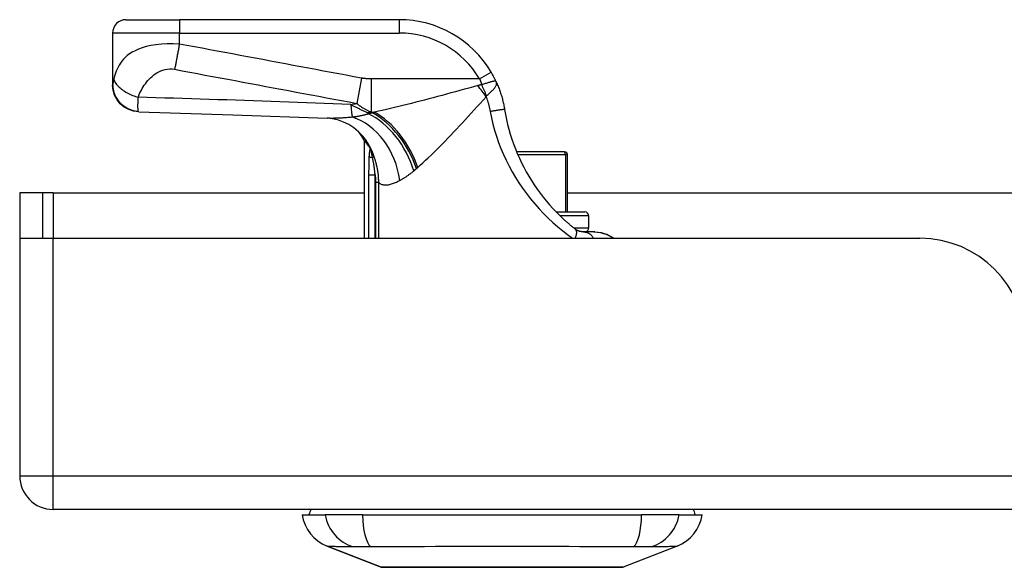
# Model space of a CAD drawing. Header units: inches. Extents: x 15 to 513, y 46 to 241.
# Tile 1 of 198: x 15.43 to 18.34, y 45.66 to 47.27. Entities that reach past the tile are written whole.
import ezdxf

# ---------------------------------------------------------------- set-up
doc = ezdxf.new("R2010")
doc.units = ezdxf.units.IN
doc.header["$MEASUREMENT"] = 0
doc.layers.add('Visible Edges(ANSI)', color=7, linetype='Continuous', lineweight=25)
doc.layers.add('Visible Tangent Edges(ANSI)', color=7, linetype='Continuous', lineweight=25)

msp = doc.modelspace()

# ---------------------------------------------------------------- linework, layer by layer
at = {"layer": 'Visible Edges(ANSI)'}
for p, q in [((15.7479, 47.2728), (15.9054, 47.2728)), ((16.5544, 47.2728), (15.9054, 47.2728)), ((15.7085, 47.2334), (15.7085, 47.0813)), ((15.7085, 47.0813), (15.7085, 47.0801)), ((16.451, 46.9161), (16.451, 46.6279)), ((16.4684, 46.8934), (16.4689, 46.8927)), ((17.0411, 46.8827), (16.9009, 46.8827)), ((17.0411, 46.8827), (17.0431, 46.8827)), ((17.051, 46.7055), (17.051, 46.8748)), ((15.5021, 46.7619), (15.4341, 46.7619)), ((15.4341, 46.7619), (15.4341, 46.6449)), ((15.5331, 46.7619), (15.5021, 46.7619)), ((15.5021, 46.6279), (15.5021, 46.7619)), ((15.5331, 46.7619), (16.451, 46.7619)), ((17.051, 46.7619), (18.5717, 46.7619)), ((17.0175, 46.7055), (17.1022, 46.7055)), ((17.114, 46.6583), (17.114, 46.6937)), ((15.4341, 46.6449), (15.4341, 45.9269)), ((17.1287, 46.6468), (17.0978, 46.6468)), ((17.1315, 46.6468), (17.1287, 46.6468)), ((15.4356, 46.6279), (15.5331, 46.6279)), ((15.5331, 46.6279), (18.0911, 46.6279)), ((69.1381, 45.8279), (15.5331, 45.8279)), ((16.2676, 45.8121), (16.3356, 45.8121)), ((16.4464, 45.8121), (16.3356, 45.8121)), ((16.4464, 45.8121), (17.2699, 45.8121)), ((17.3806, 45.8121), (17.2699, 45.8121)), ((17.3806, 45.8121), (17.4487, 45.8121)), ((16.5012, 45.6576), (16.3415, 45.7197)), ((17.3747, 45.7197), (17.215, 45.6576))]:
    msp.add_line(p, q, dxfattribs=at)
at = {"layer": 'Visible Edges(ANSI)', "flags": 128}
for points in [[(16.8407, 47.0893), (16.8401, 47.0904), (16.8395, 47.0916), (16.839, 47.0928), (16.8384, 47.094), (16.8378, 47.0952), (16.8372, 47.0965), (16.8366, 47.0977), (16.836, 47.0989), (16.8354, 47.1001), (16.8348, 47.1013), (16.8342, 47.1025), (16.8336, 47.1037), (16.8329, 47.1049), (16.8323, 47.1061), (16.8316, 47.1073), (16.831, 47.1085), (16.8303, 47.1097), (16.8297, 47.1109), (16.829, 47.1121), (16.8283, 47.1133), (16.8277, 47.1145), (16.827, 47.1157), (16.8263, 47.1169), (16.8256, 47.1181)], [(16.8407, 47.0893), (16.8421, 47.086), (16.8435, 47.0828), (16.8449, 47.0795), (16.8463, 47.0762), (16.8476, 47.0729), (16.8489, 47.0696), (16.8501, 47.0663), (16.8513, 47.063), (16.8525, 47.0596), (16.8536, 47.0562), (16.8547, 47.0529), (16.8558, 47.0495), (16.8568, 47.0461), (16.8578, 47.0426), (16.8587, 47.0392), (16.8596, 47.0358), (16.8604, 47.0324), (16.8613, 47.0289), (16.862, 47.0255), (16.8628, 47.022), (16.8635, 47.0185), (16.8641, 47.0151), (16.8648, 47.0116), (16.8654, 47.0081)], [(15.7857, 47.0008), (15.7705, 47.0027), (15.756, 47.0075), (15.7426, 47.0149), (15.731, 47.0248), (15.7214, 47.0368), (15.7143, 47.0503), (15.71, 47.065), (15.7085, 47.0801)], [(15.7857, 47.0008), (16.0637, 46.9921), (16.3419, 46.982)], [(16.8654, 47.0081), (16.868, 46.9933), (16.871, 46.9785), (16.8744, 46.9639), (16.8781, 46.9493), (16.8823, 46.9348), (16.8869, 46.9204), (16.8918, 46.9062), (16.8972, 46.8921), (16.9029, 46.8781), (16.9089, 46.8643), (16.9154, 46.8507), (16.9222, 46.8373), (16.9293, 46.824), (16.9368, 46.811), (16.9447, 46.7981), (16.9528, 46.7855), (16.9613, 46.7731), (16.9702, 46.761), (16.9793, 46.7491), (16.9887, 46.7376), (16.9983, 46.7263), (17.0082, 46.7154), (17.0182, 46.7049), (17.0284, 46.6947)], [(16.4461, 46.9301), (16.4342, 46.9424), (16.4203, 46.9537), (16.4052, 46.9634), (16.3899, 46.9709), (16.3753, 46.9762), (16.3622, 46.9795), (16.351, 46.9813), (16.3419, 46.982)], [(16.451, 46.9161), (16.451, 46.9161), (16.4511, 46.916), (16.4513, 46.9158), (16.4515, 46.9155), (16.4518, 46.9151), (16.4521, 46.9147), (16.4526, 46.9142), (16.453, 46.9136), (16.4536, 46.9129), (16.4542, 46.9121), (16.4548, 46.9113), (16.4555, 46.9104), (16.4563, 46.9094), (16.4571, 46.9083), (16.458, 46.9072), (16.459, 46.9059), (16.46, 46.9046), (16.461, 46.9033), (16.4621, 46.9018), (16.4633, 46.9003), (16.4645, 46.8987), (16.4657, 46.897), (16.467, 46.8953), (16.4684, 46.8934)], [(16.4689, 46.8927), (16.4691, 46.8925), (16.4692, 46.8923), (16.4694, 46.892), (16.4696, 46.8918), (16.4697, 46.8915), (16.4699, 46.8912), (16.4701, 46.8909), (16.4703, 46.8906), (16.4705, 46.8903), (16.4707, 46.8899), (16.4709, 46.8896), (16.4711, 46.8892), (16.4713, 46.8888), (16.4715, 46.8885), (16.4717, 46.8881), (16.4719, 46.8877), (16.4721, 46.8874), (16.4723, 46.887), (16.4725, 46.8866), (16.4727, 46.8862), (16.4729, 46.8859), (16.4731, 46.8855), (16.4733, 46.8851), (16.4735, 46.8847)], [(17.0735, 46.6552), (17.0716, 46.6567), (17.0697, 46.6582), (17.0678, 46.6597), (17.0659, 46.6613), (17.064, 46.6628), (17.0622, 46.6644), (17.0603, 46.6659), (17.0584, 46.6675), (17.0565, 46.6691), (17.0546, 46.6707), (17.0527, 46.6723), (17.0508, 46.674), (17.0489, 46.6756), (17.047, 46.6773), (17.0452, 46.679), (17.0433, 46.6807), (17.0414, 46.6824), (17.0395, 46.6841), (17.0377, 46.6858), (17.0358, 46.6876), (17.0339, 46.6893), (17.0321, 46.6911), (17.0302, 46.6929), (17.0284, 46.6947)], [(17.0978, 46.6468), (17.0972, 46.6468), (17.0964, 46.6468), (17.0957, 46.6469), (17.0948, 46.6469), (17.094, 46.647), (17.0931, 46.6471), (17.0922, 46.6472), (17.0912, 46.6474), (17.0902, 46.6475), (17.0891, 46.6478), (17.088, 46.648), (17.0869, 46.6483), (17.0858, 46.6487), (17.0846, 46.6491), (17.0835, 46.6495), (17.0824, 46.65), (17.0812, 46.6505), (17.0801, 46.651), (17.079, 46.6516), (17.0779, 46.6522), (17.0768, 46.6529), (17.0757, 46.6536), (17.0746, 46.6544), (17.0735, 46.6552)], [(17.1287, 46.6468), (17.1392, 46.6462), (17.1488, 46.6446), (17.1574, 46.6423), (17.1649, 46.6397), (17.1713, 46.637), (17.1766, 46.6345), (17.1818, 46.6317), (17.188, 46.6279)], [(17.1315, 46.6468), (17.1414, 46.6462), (17.1507, 46.6446), (17.1592, 46.6423), (17.1668, 46.6395), (17.1736, 46.6364), (17.1794, 46.6334), (17.1842, 46.6306), (17.1883, 46.6279)], [(16.503, 45.6573), (16.5034, 45.6573), (16.5047, 45.6573), (16.5068, 45.6573), (16.5098, 45.6573), (16.5137, 45.6573), (16.5183, 45.6572), (16.5238, 45.6572), (16.53, 45.6572), (16.537, 45.6572), (16.5449, 45.6572), (16.5535, 45.6571), (16.5628, 45.6571), (16.5729, 45.6571), (16.5837, 45.6571), (16.595, 45.6571), (16.607, 45.6571), (16.6196, 45.6571), (16.6328, 45.6571), (16.6465, 45.6571), (16.6607, 45.6571), (16.6755, 45.6571), (16.6907, 45.6572), (16.7063, 45.6572), (16.7223, 45.6572), (16.7387, 45.6572), (16.7553, 45.6572), (16.7721, 45.6573), (16.789, 45.6573), (16.8062, 45.6573), (16.8235, 45.6573), (16.8409, 45.6573), (16.8584, 45.6573), (16.8759, 45.6573), (16.8934, 45.6573), (16.9106, 45.6573), (16.9278, 45.6573), (16.9447, 45.6573), (16.9616, 45.6572), (16.9782, 45.6572), (16.9945, 45.6572), (17.0105, 45.6572), (17.0261, 45.6572), (17.0413, 45.6571), (17.0559, 45.6571), (17.0701, 45.6571), (17.0839, 45.6571), (17.097, 45.6571), (17.1096, 45.6571), (17.1215, 45.6571), (17.1329, 45.6571), (17.1435, 45.6571), (17.1535, 45.6571), (17.1628, 45.6571), (17.1713, 45.6572), (17.1792, 45.6572), (17.1862, 45.6572), (17.1925, 45.6572), (17.198, 45.6572), (17.2026, 45.6573), (17.2065, 45.6573), (17.2094, 45.6573), (17.2115, 45.6573), (17.2128, 45.6573), (17.2132, 45.6573)]]:
    msp.add_lwpolyline(points, dxfattribs=at)
at = {"layer": 'Visible Edges(ANSI)'}
for centre, radius, start, end in [((15.7479, 47.2334), 0.0394, 90, 180), ((16.5544, 46.9578), 0.315, 30.5805, 90), ((16.2774, 46.8233), 0.1969, 28.1462, 37.2505), ((17.0431, 46.8748), 0.00787, 0, 90), ((17.1022, 46.6937), 0.0118, 0, 90), ((15.5331, 46.6449), 0.099, 180, 189.8877), ((17.1022, 46.6583), 0.0118, 283.2615, 0), ((18.0911, 46.3159), 0.312, 0, 90), ((15.5331, 45.9269), 0.099, 180, 270), ((16.3844, 45.8298), 0.1181, 188.6009, 248.7495), ((16.3266, 45.8043), 0.0394, 143.1301, 168.463), ((17.3319, 45.8298), 0.1181, 291.2505, 351.3991), ((17.3896, 45.8043), 0.0394, 11.537, 36.8699), ((16.503, 45.6622), 0.00492, 248.7495, 269.7912), ((17.2132, 45.6622), 0.00492, 270.2088, 291.2505)]:
    msp.add_arc(centre, radius, start, end, dxfattribs=at)
at = {"layer": 'Visible Tangent Edges(ANSI)'}
for p, q in [((15.9054, 47.2728), (15.9054, 47.2334)), ((16.5544, 47.2728), (16.5544, 47.2334)), ((15.9054, 47.2334), (15.7085, 47.2334)), ((15.9054, 47.2009), (15.9054, 47.2334)), ((15.9054, 47.2334), (16.5544, 47.2334)), ((16.7917, 47.098), (16.8256, 47.1181)), ((16.443, 47.1004), (16.429, 47.0259)), ((16.7917, 47.098), (16.472, 47.098)), ((16.472, 47.098), (16.472, 47.0001)), ((16.4638, 46.9975), (16.4638, 46.9951)), ((16.4753, 46.9975), (16.4638, 46.9975)), ((16.472, 47.0001), (16.4811, 47.0001)), ((16.4803, 46.868), (16.4755, 46.8662)), ((16.9043, 46.8748), (17.0449, 46.8748)), ((17.051, 46.8748), (17.0449, 46.8748)), ((17.0449, 46.8748), (17.0449, 46.7055)), ((16.4641, 46.8153), (16.4831, 46.8153)), ((16.4641, 46.8153), (16.4641, 46.6279)), ((16.4831, 46.6279), (16.4831, 46.8153)), ((16.4938, 46.7928), (16.4845, 46.7928)), ((16.4845, 46.7928), (16.4845, 46.6279)), ((16.4938, 46.6279), (16.4938, 46.7928)), ((15.5331, 46.7619), (15.5331, 46.6279)), ((17.114, 46.6937), (17.0294, 46.6937)), ((17.0696, 46.6583), (17.114, 46.6583)), ((15.5331, 45.9269), (15.5331, 46.6279)), ((15.4341, 45.9269), (15.5331, 45.9269)), ((15.5331, 45.8279), (15.5331, 45.9269)), ((15.5331, 45.9269), (69.1381, 45.9269)), ((16.3415, 45.7197), (16.5012, 45.6576))]:
    msp.add_line(p, q, dxfattribs=at)
at = {"layer": 'Visible Tangent Edges(ANSI)', "flags": 128}
for points in [[(15.9054, 47.2009), (15.8874, 47.2017), (15.8695, 47.2016), (15.8523, 47.2007), (15.8361, 47.199), (15.8211, 47.1965), (15.8075, 47.1934), (15.7953, 47.1898), (15.7844, 47.1858), (15.7747, 47.1814), (15.766, 47.1768), (15.7584, 47.1719), (15.7517, 47.1668), (15.7457, 47.1615), (15.7404, 47.156), (15.7357, 47.1505), (15.7316, 47.1448), (15.7279, 47.139), (15.7246, 47.1331), (15.7218, 47.1272), (15.7192, 47.1212), (15.717, 47.1152), (15.715, 47.109), (15.7134, 47.1029), (15.7119, 47.0967)], [(15.9054, 47.2009), (15.9048, 47.1976), (15.9042, 47.1942), (15.9036, 47.1909), (15.903, 47.1875), (15.9024, 47.1842), (15.9018, 47.1809), (15.9012, 47.1775), (15.9006, 47.1742), (15.9, 47.1709), (15.8994, 47.1677), (15.8988, 47.1644), (15.8982, 47.1612), (15.8976, 47.158), (15.897, 47.1549), (15.8964, 47.1518), (15.8959, 47.1487), (15.8953, 47.1457), (15.8947, 47.1428), (15.8941, 47.1399), (15.8936, 47.1371), (15.893, 47.1343), (15.8925, 47.1316), (15.892, 47.129), (15.8915, 47.1264)], [(16.443, 47.1004), (16.4205, 47.1046), (16.398, 47.1088), (16.3757, 47.113), (16.3533, 47.1172), (16.3309, 47.1214), (16.3085, 47.1256), (16.2861, 47.1298), (16.2637, 47.1339), (16.2413, 47.1381), (16.2189, 47.1423), (16.1965, 47.1465), (16.1741, 47.1507), (16.1517, 47.1549), (16.1293, 47.1591), (16.1069, 47.1632), (16.0845, 47.1674), (16.0621, 47.1716), (16.0397, 47.1758), (16.0174, 47.18), (15.995, 47.1842), (15.9726, 47.1884), (15.9501, 47.1926), (15.9277, 47.1967), (15.9054, 47.2009)], [(15.7841, 47.0441), (15.786, 47.0494), (15.7882, 47.0546), (15.7906, 47.0598), (15.7932, 47.0648), (15.7959, 47.0697), (15.7989, 47.0746), (15.802, 47.0793), (15.8053, 47.0839), (15.8088, 47.0884), (15.8125, 47.0929), (15.8164, 47.0971), (15.8204, 47.1013), (15.8247, 47.1053), (15.8293, 47.1091), (15.8341, 47.1127), (15.8392, 47.1161), (15.8446, 47.1192), (15.8504, 47.122), (15.8566, 47.1243), (15.8631, 47.1261), (15.8699, 47.1273), (15.877, 47.1277), (15.8842, 47.1274), (15.8915, 47.1264)], [(15.8915, 47.1264), (15.9138, 47.1222), (15.9362, 47.118), (15.9586, 47.1138), (15.981, 47.1096), (16.0034, 47.1054), (16.0258, 47.1013), (16.0482, 47.0971), (16.0706, 47.0929), (16.093, 47.0887), (16.1154, 47.0845), (16.1378, 47.0803), (16.1602, 47.0761), (16.1826, 47.072), (16.205, 47.0678), (16.2274, 47.0636), (16.2498, 47.0594), (16.2722, 47.0552), (16.2945, 47.051), (16.3169, 47.0468), (16.3393, 47.0427), (16.3617, 47.0385), (16.3841, 47.0343), (16.4066, 47.0301), (16.429, 47.0259)], [(15.7119, 47.0967), (15.7117, 47.0959), (15.7116, 47.095), (15.7114, 47.0942), (15.7112, 47.0934), (15.711, 47.0926), (15.7108, 47.0918), (15.7106, 47.091), (15.7104, 47.0903), (15.7103, 47.0896), (15.7101, 47.0889), (15.7099, 47.0882), (15.7097, 47.0875), (15.7096, 47.0868), (15.7094, 47.0861), (15.7092, 47.0855), (15.7091, 47.0849), (15.709, 47.0843), (15.7088, 47.0838), (15.7088, 47.0833), (15.7087, 47.0828), (15.7086, 47.0824), (15.7086, 47.082), (15.7085, 47.0816), (15.7085, 47.0813)], [(15.7085, 47.0813), (15.7087, 47.0768), (15.7091, 47.0722), (15.7098, 47.0676), (15.7108, 47.0629), (15.7122, 47.0582), (15.7138, 47.0535), (15.7158, 47.0489), (15.7181, 47.0443), (15.7208, 47.0399), (15.7238, 47.0356), (15.727, 47.0314), (15.7306, 47.0275), (15.7344, 47.0238), (15.7384, 47.0204), (15.7426, 47.0172), (15.747, 47.0144), (15.7516, 47.0118), (15.7562, 47.0096), (15.7609, 47.0077), (15.7657, 47.006), (15.7704, 47.0048), (15.7752, 47.0038), (15.7799, 47.003), (15.7845, 47.0026)], [(15.7119, 47.0967), (15.7127, 47.0944), (15.7137, 47.092), (15.7149, 47.0895), (15.7164, 47.087), (15.7181, 47.0844), (15.72, 47.0818), (15.7222, 47.0792), (15.7247, 47.0766), (15.7273, 47.074), (15.7302, 47.0714), (15.7333, 47.0689), (15.7365, 47.0664), (15.74, 47.064), (15.7436, 47.0616), (15.7474, 47.0594), (15.7512, 47.0572), (15.7552, 47.0551), (15.7593, 47.0532), (15.7634, 47.0513), (15.7675, 47.0496), (15.7717, 47.048), (15.7759, 47.0466), (15.78, 47.0452), (15.7841, 47.0441)], [(16.472, 47.098), (16.4708, 47.098), (16.4696, 47.098), (16.4684, 47.0981), (16.4672, 47.0981), (16.4659, 47.0981), (16.4647, 47.0982), (16.4635, 47.0982), (16.4623, 47.0983), (16.4611, 47.0983), (16.4599, 47.0984), (16.4587, 47.0985), (16.4575, 47.0986), (16.4563, 47.0987), (16.4551, 47.0988), (16.4539, 47.0989), (16.4526, 47.099), (16.4514, 47.0992), (16.4502, 47.0993), (16.449, 47.0995), (16.4478, 47.0996), (16.4466, 47.0998), (16.4454, 47.1), (16.4442, 47.1002), (16.443, 47.1004)], [(16.7981, 47.0808), (16.7976, 47.0807), (16.7971, 47.0806), (16.7966, 47.0806), (16.7961, 47.0805), (16.7956, 47.0804), (16.7951, 47.0803), (16.7946, 47.0802), (16.7941, 47.0801), (16.7936, 47.08), (16.7931, 47.0799), (16.7927, 47.0798), (16.7922, 47.0797), (16.7917, 47.0796), (16.7912, 47.0795), (16.7908, 47.0794), (16.7903, 47.0792), (16.7898, 47.0791), (16.7894, 47.079), (16.7889, 47.0789), (16.7884, 47.0788), (16.788, 47.0787), (16.7875, 47.0786), (16.7871, 47.0784), (16.7866, 47.0783)], [(16.7917, 47.098), (16.792, 47.0973), (16.7922, 47.0966), (16.7925, 47.0959), (16.7928, 47.0952), (16.7931, 47.0945), (16.7933, 47.0938), (16.7936, 47.0931), (16.7939, 47.0923), (16.7942, 47.0916), (16.7944, 47.0909), (16.7947, 47.0902), (16.795, 47.0895), (16.7952, 47.0888), (16.7955, 47.088), (16.7958, 47.0873), (16.796, 47.0866), (16.7963, 47.0859), (16.7966, 47.0852), (16.7968, 47.0844), (16.7971, 47.0837), (16.7973, 47.083), (16.7976, 47.0823), (16.7979, 47.0815), (16.7981, 47.0808)], [(16.8407, 47.0893), (16.8402, 47.09), (16.8396, 47.0906), (16.8389, 47.091), (16.8381, 47.0913), (16.8371, 47.0914), (16.8361, 47.0914), (16.8348, 47.0913), (16.8335, 47.0911), (16.832, 47.0909), (16.8304, 47.0905), (16.8286, 47.0901), (16.8267, 47.0896), (16.8248, 47.0891), (16.8227, 47.0885), (16.8205, 47.0878), (16.8182, 47.0871), (16.8159, 47.0864), (16.8135, 47.0856), (16.811, 47.0849), (16.8085, 47.0841), (16.8059, 47.0833), (16.8033, 47.0824), (16.8007, 47.0816), (16.7981, 47.0808)], [(16.8122, 47.0484), (16.8143, 47.0503), (16.8165, 47.0522), (16.8187, 47.0541), (16.8208, 47.056), (16.8229, 47.0578), (16.8249, 47.0597), (16.8269, 47.0615), (16.8288, 47.0634), (16.8306, 47.0652), (16.8323, 47.067), (16.8339, 47.0687), (16.8353, 47.0705), (16.8367, 47.0722), (16.8379, 47.0739), (16.8389, 47.0755), (16.8398, 47.0772), (16.8406, 47.0787), (16.8411, 47.0803), (16.8415, 47.0818), (16.8417, 47.0833), (16.8418, 47.0848), (16.8416, 47.0863), (16.8412, 47.0878), (16.8407, 47.0893)], [(16.7866, 47.0783), (16.7734, 47.0747), (16.7601, 47.071), (16.7468, 47.0674), (16.7335, 47.0638), (16.7203, 47.0602), (16.707, 47.0566), (16.6939, 47.0531), (16.6807, 47.0495), (16.6676, 47.046), (16.6546, 47.0426), (16.6416, 47.0392), (16.6287, 47.0358), (16.6158, 47.0325), (16.6031, 47.0292), (16.5904, 47.026), (16.5779, 47.0228), (16.5654, 47.0197), (16.553, 47.0167), (16.5407, 47.0137), (16.5285, 47.0108), (16.5165, 47.008), (16.5045, 47.0052), (16.4927, 47.0026), (16.4811, 47.0001)], [(15.7845, 47.0026), (15.7843, 47.0033), (15.7841, 47.0041), (15.7839, 47.005), (15.7838, 47.006), (15.7837, 47.0071), (15.7836, 47.0084), (15.7835, 47.0097), (15.7834, 47.0112), (15.7833, 47.0127), (15.7833, 47.0144), (15.7833, 47.0162), (15.7833, 47.0181), (15.7833, 47.02), (15.7833, 47.0218), (15.7833, 47.0237), (15.7834, 47.0257), (15.7834, 47.0277), (15.7835, 47.0298), (15.7836, 47.0319), (15.7837, 47.0342), (15.7838, 47.0365), (15.7839, 47.0389), (15.784, 47.0414), (15.7841, 47.0441)], [(16.4113, 47.0223), (16.3852, 47.0234), (16.359, 47.0244), (16.3329, 47.0254), (16.3068, 47.0264), (16.2806, 47.0274), (16.2545, 47.0284), (16.2283, 47.0294), (16.2022, 47.0304), (16.1761, 47.0313), (16.1499, 47.0323), (16.1238, 47.0332), (16.0976, 47.0341), (16.0715, 47.035), (16.0454, 47.0359), (16.0192, 47.0368), (15.9931, 47.0376), (15.967, 47.0385), (15.9409, 47.0393), (15.9147, 47.0401), (15.8886, 47.0409), (15.8625, 47.0417), (15.8363, 47.0425), (15.8102, 47.0433), (15.7841, 47.0441)], [(16.429, 47.0259), (16.4308, 47.0244), (16.4326, 47.0229), (16.4344, 47.0215), (16.4362, 47.0201), (16.438, 47.0188), (16.4398, 47.0175), (16.4416, 47.0163), (16.4434, 47.015), (16.4452, 47.0139), (16.447, 47.0127), (16.4488, 47.0116), (16.4506, 47.0106), (16.4524, 47.0095), (16.4541, 47.0085), (16.4559, 47.0075), (16.4577, 47.0066), (16.4595, 47.0057), (16.4613, 47.0048), (16.4631, 47.0039), (16.4648, 47.0031), (16.4666, 47.0023), (16.4684, 47.0015), (16.4702, 47.0008), (16.472, 47.0001)], [(16.6089, 46.8368), (16.6166, 46.8436), (16.6244, 46.8506), (16.6323, 46.8579), (16.6402, 46.8654), (16.6483, 46.8731), (16.6564, 46.8811), (16.6646, 46.8892), (16.6729, 46.8975), (16.6812, 46.9059), (16.6895, 46.9145), (16.698, 46.9232), (16.7065, 46.9321), (16.715, 46.9411), (16.7236, 46.9502), (16.7322, 46.9594), (16.7408, 46.9687), (16.7495, 46.9781), (16.7583, 46.9876), (16.767, 46.9971), (16.7758, 47.0067), (16.7845, 47.0163), (16.7933, 47.026), (16.8021, 47.0357), (16.8109, 47.0455)], [(16.8109, 47.0455), (16.8109, 47.0456), (16.8109, 47.0458), (16.811, 47.046), (16.811, 47.0461), (16.8111, 47.0463), (16.8111, 47.0464), (16.8111, 47.0466), (16.8112, 47.0467), (16.8112, 47.0469), (16.8113, 47.047), (16.8113, 47.0472), (16.8114, 47.0473), (16.8114, 47.0474), (16.8115, 47.0475), (16.8116, 47.0476), (16.8116, 47.0477), (16.8117, 47.0479), (16.8117, 47.0479), (16.8118, 47.048), (16.8119, 47.0481), (16.8119, 47.0482), (16.812, 47.0483), (16.8121, 47.0484), (16.8122, 47.0484)], [(16.8109, 47.0455), (16.8115, 47.0437), (16.8122, 47.0419), (16.8128, 47.0401), (16.8134, 47.0383), (16.814, 47.0365), (16.8146, 47.0347), (16.8152, 47.0329), (16.8158, 47.0311), (16.8163, 47.0293), (16.8168, 47.0275), (16.8174, 47.0257), (16.8179, 47.0239), (16.8184, 47.022), (16.8188, 47.0202), (16.8193, 47.0184), (16.8198, 47.0166), (16.8202, 47.0147), (16.8206, 47.0129), (16.821, 47.0111), (16.8214, 47.0092), (16.8218, 47.0074), (16.8222, 47.0055), (16.8225, 47.0037), (16.8229, 47.0018)], [(15.7857, 47.0008), (15.7856, 47.0008), (15.7856, 47.0008), (15.7855, 47.0008), (15.7855, 47.0009), (15.7854, 47.0009), (15.7854, 47.0009), (15.7853, 47.001), (15.7853, 47.001), (15.7852, 47.0011), (15.7852, 47.0011), (15.7851, 47.0012), (15.7851, 47.0013), (15.785, 47.0013), (15.785, 47.0014), (15.7849, 47.0015), (15.7849, 47.0016), (15.7848, 47.0017), (15.7848, 47.0018), (15.7847, 47.0019), (15.7847, 47.0021), (15.7846, 47.0022), (15.7846, 47.0023), (15.7845, 47.0025), (15.7845, 47.0026)], [(16.4638, 46.9975), (16.4615, 46.9984), (16.4592, 46.9994), (16.4569, 47.0003), (16.4546, 47.0013), (16.4523, 47.0023), (16.45, 47.0033), (16.4478, 47.0043), (16.4455, 47.0053), (16.4433, 47.0063), (16.4411, 47.0073), (16.4389, 47.0083), (16.4367, 47.0094), (16.4345, 47.0104), (16.4323, 47.0115), (16.4302, 47.0125), (16.4281, 47.0136), (16.4259, 47.0147), (16.4238, 47.0158), (16.4217, 47.0168), (16.4196, 47.0179), (16.4175, 47.019), (16.4154, 47.0201), (16.4134, 47.0212), (16.4113, 47.0223)], [(16.4638, 46.9951), (16.462, 46.9945), (16.4602, 46.9939), (16.4583, 46.9934), (16.4565, 46.9929), (16.4546, 46.9924), (16.4527, 46.9918), (16.4508, 46.9914), (16.4489, 46.9909), (16.4469, 46.9904), (16.445, 46.99), (16.443, 46.9895), (16.441, 46.9891), (16.439, 46.9887), (16.437, 46.9883), (16.435, 46.9879), (16.4329, 46.9875), (16.4309, 46.9872), (16.4288, 46.9868), (16.4268, 46.9865), (16.4247, 46.9862), (16.4226, 46.9859), (16.4205, 46.9856), (16.4184, 46.9853), (16.4163, 46.985)], [(16.4753, 46.9975), (16.4748, 46.9974), (16.4743, 46.9973), (16.4738, 46.9972), (16.4734, 46.9971), (16.4729, 46.997), (16.4724, 46.9969), (16.4719, 46.9968), (16.4714, 46.9967), (16.471, 46.9966), (16.4705, 46.9965), (16.47, 46.9964), (16.4695, 46.9963), (16.4691, 46.9962), (16.4686, 46.9961), (16.4681, 46.996), (16.4676, 46.9959), (16.4672, 46.9958), (16.4667, 46.9957), (16.4662, 46.9956), (16.4657, 46.9955), (16.4653, 46.9954), (16.4648, 46.9953), (16.4643, 46.9952), (16.4638, 46.9951)], [(16.4811, 47.0001), (16.4809, 47), (16.4806, 46.9998), (16.4804, 46.9997), (16.4802, 46.9996), (16.4799, 46.9995), (16.4797, 46.9994), (16.4794, 46.9993), (16.4792, 46.9992), (16.4789, 46.9991), (16.4787, 46.999), (16.4784, 46.9989), (16.4782, 46.9988), (16.478, 46.9987), (16.4777, 46.9986), (16.4775, 46.9985), (16.4772, 46.9984), (16.477, 46.9983), (16.4767, 46.9982), (16.4765, 46.998), (16.4763, 46.9979), (16.476, 46.9978), (16.4758, 46.9977), (16.4755, 46.9976), (16.4753, 46.9975)], [(16.8654, 47.0081), (16.8653, 47.0081), (16.865, 47.0081), (16.8646, 47.0081), (16.864, 47.0081), (16.8633, 47.008), (16.8623, 47.0079), (16.8611, 47.0077), (16.8598, 47.0075), (16.8583, 47.0073), (16.8566, 47.0071), (16.8547, 47.0068), (16.8526, 47.0065), (16.8504, 47.0062), (16.8481, 47.0058), (16.8457, 47.0055), (16.8432, 47.0051), (16.8407, 47.0047), (16.8381, 47.0043), (16.8355, 47.0039), (16.8329, 47.0034), (16.8303, 47.003), (16.8278, 47.0026), (16.8253, 47.0022), (16.8229, 47.0018)], [(16.8229, 47.0018), (16.8265, 46.9834), (16.8308, 46.965), (16.8358, 46.9468), (16.8413, 46.9287), (16.8475, 46.9107), (16.8543, 46.893), (16.8618, 46.8754), (16.8698, 46.8581), (16.8784, 46.841), (16.8876, 46.8242), (16.8974, 46.8076), (16.9078, 46.7913), (16.9187, 46.7754), (16.9301, 46.7598), (16.942, 46.7445), (16.9544, 46.7296), (16.9673, 46.7152), (16.9806, 46.7012), (16.9942, 46.6876), (17.0081, 46.6746), (17.0224, 46.662), (17.0368, 46.6501), (17.0513, 46.6387), (17.0659, 46.6279)], [(16.4163, 46.985), (16.4128, 46.9847), (16.4094, 46.9844), (16.406, 46.9841), (16.4026, 46.9839), (16.3992, 46.9836), (16.3959, 46.9834), (16.3926, 46.9831), (16.3893, 46.9829), (16.3861, 46.9827), (16.3829, 46.9825), (16.3797, 46.9824), (16.3766, 46.9822), (16.3735, 46.9821), (16.3704, 46.982), (16.3674, 46.9819), (16.3644, 46.9818), (16.3615, 46.9818), (16.3585, 46.9817), (16.3557, 46.9817), (16.3528, 46.9817), (16.35, 46.9818), (16.3473, 46.9818), (16.3446, 46.9819), (16.3419, 46.982)], [(16.4689, 46.8927), (16.4686, 46.8921), (16.4683, 46.8914), (16.4681, 46.8907), (16.4678, 46.8899), (16.4676, 46.889), (16.4674, 46.8882), (16.4672, 46.8872), (16.467, 46.8863), (16.4668, 46.8853), (16.4666, 46.8844), (16.4665, 46.8834), (16.4663, 46.8823), (16.4662, 46.8813), (16.466, 46.8803), (16.4659, 46.8792), (16.4658, 46.8781), (16.4657, 46.8771), (16.4656, 46.876), (16.4655, 46.8749), (16.4654, 46.8738), (16.4653, 46.8727), (16.4653, 46.8716), (16.4652, 46.8705), (16.4651, 46.8694)], [(16.4755, 46.8662), (16.4752, 46.8676), (16.4749, 46.869), (16.4746, 46.8703), (16.4744, 46.8717), (16.4741, 46.873), (16.4738, 46.8743), (16.4736, 46.8756), (16.4733, 46.8768), (16.4731, 46.878), (16.4729, 46.8792), (16.4726, 46.8803), (16.4725, 46.8814), (16.4723, 46.8824), (16.4721, 46.8833), (16.4721, 46.8842), (16.472, 46.8849), (16.472, 46.8855), (16.472, 46.8859), (16.4721, 46.8862), (16.4723, 46.8863), (16.4725, 46.8861), (16.4728, 46.8858), (16.4732, 46.8853), (16.4735, 46.8847)], [(16.4803, 46.868), (16.4801, 46.8687), (16.4798, 46.8694), (16.4796, 46.8701), (16.4793, 46.8708), (16.479, 46.8715), (16.4788, 46.8722), (16.4785, 46.8729), (16.4782, 46.8736), (16.4779, 46.8743), (16.4777, 46.875), (16.4774, 46.8757), (16.4771, 46.8764), (16.4768, 46.8771), (16.4765, 46.8778), (16.4762, 46.8785), (16.4759, 46.8792), (16.4756, 46.8799), (16.4753, 46.8806), (16.475, 46.8813), (16.4747, 46.882), (16.4744, 46.8827), (16.4741, 46.8834), (16.4738, 46.884), (16.4735, 46.8847)], [(16.4651, 46.8694), (16.465, 46.8671), (16.4649, 46.8649), (16.4648, 46.8627), (16.4647, 46.8604), (16.4646, 46.8582), (16.4645, 46.8559), (16.4645, 46.8537), (16.4644, 46.8514), (16.4644, 46.8492), (16.4643, 46.8469), (16.4643, 46.8447), (16.4643, 46.8424), (16.4642, 46.8401), (16.4642, 46.8379), (16.4642, 46.8356), (16.4642, 46.8334), (16.4642, 46.8311), (16.4642, 46.8288), (16.4641, 46.8266), (16.4641, 46.8243), (16.4641, 46.8221), (16.4641, 46.8198), (16.4641, 46.8175), (16.4641, 46.8153)], [(16.4831, 46.8153), (16.483, 46.8175), (16.4828, 46.8198), (16.4826, 46.822), (16.4823, 46.8242), (16.4821, 46.8264), (16.4818, 46.8286), (16.4816, 46.8308), (16.4813, 46.833), (16.481, 46.8351), (16.4807, 46.8373), (16.4804, 46.8395), (16.48, 46.8416), (16.4797, 46.8437), (16.4793, 46.8458), (16.479, 46.848), (16.4786, 46.85), (16.4782, 46.8521), (16.4779, 46.8542), (16.4775, 46.8562), (16.4771, 46.8583), (16.4767, 46.8603), (16.4763, 46.8623), (16.4759, 46.8643), (16.4755, 46.8662)], [(16.4938, 46.7928), (16.4938, 46.7961), (16.4937, 46.7993), (16.4936, 46.8025), (16.4935, 46.8057), (16.4932, 46.8089), (16.493, 46.8121), (16.4927, 46.8153), (16.4923, 46.8184), (16.4919, 46.8216), (16.4914, 46.8248), (16.4909, 46.828), (16.4904, 46.8311), (16.4898, 46.8342), (16.4891, 46.8374), (16.4884, 46.8405), (16.4877, 46.8436), (16.4869, 46.8467), (16.4861, 46.8498), (16.4853, 46.8528), (16.4844, 46.8559), (16.4834, 46.859), (16.4824, 46.862), (16.4814, 46.865), (16.4803, 46.868)], [(16.5562, 46.7987), (16.5578, 46.7995), (16.5594, 46.8004), (16.5611, 46.8013), (16.5627, 46.8022), (16.5644, 46.8031), (16.566, 46.8041), (16.5677, 46.8051), (16.5694, 46.8062), (16.5711, 46.8073), (16.5728, 46.8084), (16.5745, 46.8095), (16.5762, 46.8106), (16.578, 46.8118), (16.5797, 46.813), (16.5815, 46.8143), (16.5832, 46.8156), (16.585, 46.8169), (16.5867, 46.8182), (16.5885, 46.8196), (16.5903, 46.821), (16.5921, 46.8224), (16.5939, 46.8239), (16.5957, 46.8253), (16.5975, 46.8269)], [(16.5975, 46.8269), (16.5978, 46.8271), (16.5981, 46.8274), (16.5984, 46.8277), (16.5987, 46.8279), (16.5991, 46.8282), (16.5994, 46.8285), (16.5997, 46.8287), (16.6, 46.829), (16.6003, 46.8293), (16.6006, 46.8296), (16.6009, 46.8298), (16.6013, 46.8301), (16.6016, 46.8304), (16.6019, 46.8306), (16.6022, 46.8309), (16.6025, 46.8312), (16.6028, 46.8315), (16.6032, 46.8317), (16.6035, 46.832), (16.6038, 46.8323), (16.6041, 46.8326), (16.6044, 46.8329), (16.6047, 46.8331), (16.6051, 46.8334)], [(16.6051, 46.8334), (16.6052, 46.8335), (16.6054, 46.8337), (16.6055, 46.8338), (16.6057, 46.834), (16.6059, 46.8341), (16.606, 46.8343), (16.6062, 46.8344), (16.6063, 46.8345), (16.6065, 46.8347), (16.6067, 46.8348), (16.6068, 46.835), (16.607, 46.8351), (16.6071, 46.8352), (16.6073, 46.8354), (16.6075, 46.8355), (16.6076, 46.8357), (16.6078, 46.8358), (16.608, 46.8359), (16.6081, 46.8361), (16.6083, 46.8362), (16.6084, 46.8364), (16.6086, 46.8365), (16.6088, 46.8366), (16.6089, 46.8368)], [(16.4831, 46.8153), (16.4833, 46.8144), (16.4834, 46.8134), (16.4835, 46.8125), (16.4835, 46.8116), (16.4836, 46.8106), (16.4837, 46.8097), (16.4838, 46.8088), (16.4839, 46.8078), (16.4839, 46.8069), (16.484, 46.806), (16.4841, 46.805), (16.4841, 46.8041), (16.4842, 46.8031), (16.4842, 46.8022), (16.4843, 46.8013), (16.4843, 46.8003), (16.4844, 46.7994), (16.4844, 46.7985), (16.4844, 46.7975), (16.4844, 46.7966), (16.4844, 46.7957), (16.4845, 46.7947), (16.4845, 46.7938), (16.4845, 46.7928)], [(16.4938, 46.7928), (16.4956, 46.7913), (16.4974, 46.7899), (16.4993, 46.7887), (16.5014, 46.7877), (16.5034, 46.7869), (16.5056, 46.7862), (16.5078, 46.7857), (16.5101, 46.7854), (16.5125, 46.7852), (16.515, 46.7852), (16.5175, 46.7853), (16.5201, 46.7856), (16.5227, 46.786), (16.5255, 46.7866), (16.5283, 46.7873), (16.5311, 46.7881), (16.5341, 46.789), (16.5371, 46.7901), (16.5401, 46.7912), (16.5432, 46.7925), (16.5464, 46.7939), (16.5496, 46.7954), (16.5529, 46.797), (16.5562, 46.7987)], [(17.0735, 46.6552), (17.0741, 46.6547), (17.0747, 46.6541), (17.0752, 46.6534), (17.0757, 46.6527), (17.0761, 46.6519), (17.0765, 46.6511), (17.0768, 46.6502), (17.077, 46.6492), (17.0772, 46.6482), (17.0774, 46.6471), (17.0775, 46.6459), (17.0775, 46.6447), (17.0774, 46.6435), (17.0773, 46.6422), (17.0771, 46.6408), (17.0769, 46.6395), (17.0766, 46.6381), (17.0762, 46.6367), (17.0758, 46.6352), (17.0753, 46.6338), (17.0748, 46.6323), (17.0742, 46.6308), (17.0736, 46.6294), (17.0729, 46.6279)], [(17.0978, 46.6468), (17.0992, 46.6468), (17.1006, 46.6467), (17.1021, 46.6465), (17.1035, 46.6463), (17.1049, 46.646), (17.1063, 46.6457), (17.1078, 46.6453), (17.1092, 46.6448), (17.1106, 46.6443), (17.112, 46.6436), (17.1133, 46.6429), (17.1147, 46.6422), (17.116, 46.6413), (17.1172, 46.6404), (17.1185, 46.6395), (17.1197, 46.6384), (17.1208, 46.6373), (17.1219, 46.6361), (17.123, 46.6349), (17.1239, 46.6336), (17.1249, 46.6322), (17.1257, 46.6308), (17.1266, 46.6294), (17.1273, 46.6279)], [(16.3415, 45.7197), (16.3417, 45.7197), (16.3421, 45.7197), (16.3428, 45.7197), (16.3437, 45.7196), (16.345, 45.7196), (16.3464, 45.7195), (16.3482, 45.7195), (16.3502, 45.7194), (16.3525, 45.7193), (16.355, 45.7193), (16.3578, 45.7192), (16.3609, 45.7191), (16.3642, 45.719), (16.3677, 45.7189), (16.3715, 45.7188), (16.3755, 45.7188), (16.3798, 45.7187), (16.3843, 45.7186), (16.389, 45.7185), (16.3939, 45.7185), (16.399, 45.7184), (16.4044, 45.7184), (16.41, 45.7183), (16.4182, 45.7182)], [(16.4182, 45.7182), (16.4195, 45.7182), (16.421, 45.7182), (16.4225, 45.7183), (16.4241, 45.7183), (16.4257, 45.7183), (16.4275, 45.7183), (16.4293, 45.7183), (16.4311, 45.7184), (16.4331, 45.7184), (16.4351, 45.7184), (16.4372, 45.7184), (16.4393, 45.7184), (16.4415, 45.7184), (16.4438, 45.7184), (16.4461, 45.7184), (16.4485, 45.7184), (16.451, 45.7183), (16.4535, 45.7183), (16.456, 45.7183), (16.4586, 45.7183), (16.4613, 45.7183), (16.464, 45.7182), (16.4668, 45.7182), (16.4695, 45.7182)], [(16.4695, 45.7182), (16.5031, 45.7184), (16.5341, 45.7185), (16.5656, 45.7186), (16.5973, 45.7188), (16.6293, 45.7189), (16.6616, 45.7191), (16.694, 45.7193), (16.7267, 45.7194), (16.7594, 45.7195), (16.7923, 45.7196), (16.8253, 45.7197), (16.8583, 45.7197), (16.8914, 45.7197), (16.9243, 45.7196), (16.9572, 45.7195), (16.99, 45.7194), (17.0226, 45.7193), (17.055, 45.7191), (17.0872, 45.7189), (17.1191, 45.7188), (17.1508, 45.7186), (17.1821, 45.7185), (17.2132, 45.7184), (17.2467, 45.7182)], [(17.2467, 45.7182), (17.2495, 45.7182), (17.2522, 45.7182), (17.2549, 45.7183), (17.2576, 45.7183), (17.2602, 45.7183), (17.2627, 45.7183), (17.2652, 45.7183), (17.2676, 45.7184), (17.27, 45.7184), (17.2724, 45.7184), (17.2746, 45.7184), (17.2768, 45.7184), (17.279, 45.7184), (17.2811, 45.7184), (17.2831, 45.7184), (17.285, 45.7184), (17.2869, 45.7183), (17.2887, 45.7183), (17.2905, 45.7183), (17.2921, 45.7183), (17.2937, 45.7183), (17.2953, 45.7182), (17.2967, 45.7182), (17.2981, 45.7182)], [(17.2981, 45.7182), (17.3063, 45.7183), (17.3119, 45.7184), (17.3172, 45.7184), (17.3224, 45.7185), (17.3273, 45.7185), (17.332, 45.7186), (17.3365, 45.7187), (17.3407, 45.7188), (17.3447, 45.7188), (17.3485, 45.7189), (17.3521, 45.719), (17.3554, 45.7191), (17.3584, 45.7192), (17.3612, 45.7193), (17.3638, 45.7193), (17.366, 45.7194), (17.3681, 45.7195), (17.3698, 45.7195), (17.3713, 45.7196), (17.3725, 45.7196), (17.3735, 45.7197), (17.3742, 45.7197), (17.3746, 45.7197), (17.3747, 45.7197)], [(16.5835, 45.6573), (16.5771, 45.6573), (16.5708, 45.6573), (16.5648, 45.6573), (16.5591, 45.6573), (16.5536, 45.6574), (16.5483, 45.6574), (16.5433, 45.6574), (16.5386, 45.6574), (16.5342, 45.6574), (16.53, 45.6575), (16.5261, 45.6575), (16.5225, 45.6575), (16.5191, 45.6575), (16.516, 45.6575), (16.5132, 45.6575), (16.5107, 45.6576), (16.5085, 45.6576), (16.5066, 45.6576), (16.505, 45.6576), (16.5036, 45.6576), (16.5026, 45.6576), (16.5018, 45.6576), (16.5014, 45.6576), (16.5012, 45.6576)], [(16.6306, 45.6573), (16.6284, 45.6573), (16.6263, 45.6572), (16.6242, 45.6572), (16.6222, 45.6572), (16.6201, 45.6572), (16.618, 45.6572), (16.616, 45.6572), (16.614, 45.6572), (16.6119, 45.6572), (16.6099, 45.6572), (16.608, 45.6572), (16.606, 45.6572), (16.604, 45.6572), (16.6021, 45.6572), (16.6002, 45.6572), (16.5983, 45.6572), (16.5964, 45.6572), (16.5945, 45.6572), (16.5926, 45.6572), (16.5908, 45.6572), (16.5889, 45.6572), (16.5871, 45.6572), (16.5853, 45.6573), (16.5835, 45.6573)], [(17.0857, 45.6573), (17.0695, 45.6573), (17.0526, 45.6573), (17.0351, 45.6574), (17.0169, 45.6574), (16.9982, 45.6575), (16.9791, 45.6575), (16.9595, 45.6575), (16.9397, 45.6576), (16.9196, 45.6576), (16.8993, 45.6576), (16.8788, 45.6576), (16.8582, 45.6576), (16.8375, 45.6576), (16.817, 45.6576), (16.7966, 45.6576), (16.7764, 45.6576), (16.7565, 45.6575), (16.737, 45.6575), (16.7178, 45.6575), (16.6992, 45.6574), (16.681, 45.6574), (16.6635, 45.6573), (16.6467, 45.6573), (16.6306, 45.6573)], [(17.1327, 45.6573), (17.131, 45.6573), (17.1292, 45.6572), (17.1273, 45.6572), (17.1255, 45.6572), (17.1237, 45.6572), (17.1218, 45.6572), (17.1199, 45.6572), (17.118, 45.6572), (17.1161, 45.6572), (17.1142, 45.6572), (17.1123, 45.6572), (17.1103, 45.6572), (17.1083, 45.6572), (17.1064, 45.6572), (17.1044, 45.6572), (17.1023, 45.6572), (17.1003, 45.6572), (17.0983, 45.6572), (17.0962, 45.6572), (17.0941, 45.6572), (17.092, 45.6572), (17.0899, 45.6572), (17.0878, 45.6573), (17.0857, 45.6573)], [(17.215, 45.6576), (17.2149, 45.6576), (17.2144, 45.6576), (17.2137, 45.6576), (17.2126, 45.6576), (17.2113, 45.6576), (17.2097, 45.6576), (17.2077, 45.6576), (17.2055, 45.6576), (17.203, 45.6575), (17.2002, 45.6575), (17.1971, 45.6575), (17.1937, 45.6575), (17.19, 45.6575), (17.1861, 45.6575), (17.1819, 45.6574), (17.1775, 45.6574), (17.1727, 45.6574), (17.1678, 45.6574), (17.1625, 45.6574), (17.1571, 45.6573), (17.1513, 45.6573), (17.1454, 45.6573), (17.1392, 45.6573), (17.1327, 45.6573)]]:
    msp.add_lwpolyline(points, dxfattribs=at)
at = {"layer": 'Visible Tangent Edges(ANSI)'}
for centre, radius, start, end in [((16.5544, 46.9578), 0.2756, 30.5805, 90), ((16.503, 45.6622), 0.00492, 248.7495, 269.7912)]:
    msp.add_arc(centre, radius, start, end, dxfattribs=at)
for centre, major_axis, ratio, start_param, end_param in [((16.7981, 47.0521), (-0.0778, 0.1808), 0.058123, 4.666855, 4.846581), ((16.7866, 47.0455), (-0.1164, 0.1588), 0.099559, 4.639553, 4.847409), ((12.9333, 47.3932), (3.6726, -0.2797), 0.09119, 5.963131, 5.978489), ((16.4253, 47.0969), (-0.0048, -0.118), 0.119705, 5.400993, 5.962795), ((12.9519, 47.4926), (3.6723, -0.3833), 0.123492, 5.999185, 6.006887), ((16.4638, 46.8269), (0.0965, -0.1716), 0.627605, 1.231527, 2.411005), ((16.4753, 46.8334), (-0.0989, 0.1702), 0.604176, 4.374903, 5.517504), ((16.4811, 46.8368), (-0.0981, 0.1707), 0.594817, 4.382906, 5.514832), ((16.4013, 46.7987), (-0.0635, 0.1863), 0.76978, 4.456044, 5.771273), ((16.2974, 46.8011), (0.1487, 0.129), 0.924855, 5.892344, 6.283185), ((17.0411, 46.8748), (0, 0.00787), 0.489583, 4.712389, 6.283185), ((16.4841, 46.8694), (-0.0197, 0.0011), 0.203793, 0.278045, 1.130973), ((16.4459, 45.8321), (0.0158, -0.117), 0.948273, 4.754759, 5.892029), ((16.4838, 45.8321), (-0.0053, -0.118), 0.314585, 4.896593, 6.033863), ((17.2324, 45.8321), (0.0053, -0.118), 0.314585, 0.249322, 1.386592), ((17.2704, 45.8321), (-0.0158, -0.117), 0.948273, 0.391156, 1.528426)]:
    msp.add_ellipse(centre, major_axis=major_axis, ratio=ratio, start_param=start_param, end_param=end_param, dxfattribs=at)

doc.saveas('drawing.dxf')
